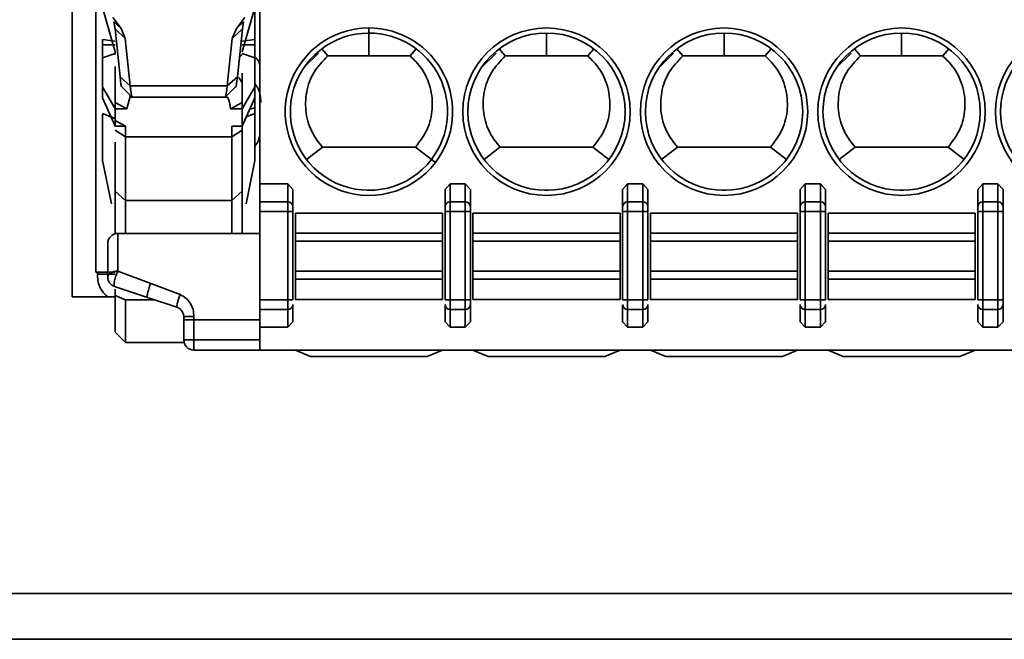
# Model space of a CAD drawing. Header units: millimetres. Extents: x 0 to 420, y 0 to 297.
# Tile 30 of 126: x 116.73 to 126.44, y 214.51 to 220.62. Entities that reach past the tile are written whole.
import ezdxf

# ---------------------------------------------------------------- set-up
doc = ezdxf.new("R2010")
doc.units = ezdxf.units.MM

msp = doc.modelspace()

# ---------------------------------------------------------------- linework, layer by layer
at = {"color": 7, "linetype": 'Continuous', "lineweight": 35}
for p, q in [((117.2518, 224.3349), (117.2518, 217.8849)), ((117.4857, 221.9776), (117.4857, 218.1276)), ((117.6768, 220.3012), (117.5518, 220.7353)), ((119.0518, 220.7353), (118.9268, 220.3012)), ((119.0518, 220.7849), (119.0518, 220.421)), ((119.1018, 220.7045), (119.1018, 218.9973)), ((117.6514, 220.6378), (117.7331, 220.5289)), ((117.6637, 220.5958), (117.7331, 220.5289)), ((117.6637, 220.5958), (117.6742, 220.528)), ((118.952, 220.6375), (118.8704, 220.5289)), ((118.8704, 220.5289), (118.9399, 220.5958)), ((118.9399, 220.5958), (118.9294, 220.528)), ((117.6742, 220.528), (117.775, 220.4308)), ((117.6742, 220.528), (117.7239, 220.052)), ((117.7331, 220.5289), (117.775, 220.4308)), ((118.8285, 220.4308), (118.8704, 220.5289)), ((118.9294, 220.528), (118.8285, 220.4308)), ((118.9294, 220.528), (118.8797, 220.052)), ((120.1768, 220.5349), (120.1768, 220.4849)), ((117.5518, 220.421), (117.5518, 220.3678)), ((117.5518, 220.421), (117.6768, 220.4033)), ((117.775, 220.4308), (117.8238, 219.964)), ((118.8285, 220.4308), (118.7798, 219.964)), ((118.9268, 220.4033), (119.0518, 220.421)), ((119.0518, 220.421), (119.0518, 220.3678)), ((120.1768, 220.4849), (120.1768, 220.2599)), ((121.9268, 220.2599), (121.9268, 220.4849)), ((123.6768, 220.4849), (123.6768, 220.2599)), ((125.4268, 220.4849), (125.4268, 220.2599)), ((117.5518, 220.3678), (117.6768, 220.3678)), ((118.9268, 220.3678), (119.0518, 220.3678)), ((119.0518, 220.3678), (119.0518, 220.2404)), ((119.7111, 220.3294), (119.7706, 220.2599)), ((120.6424, 220.3294), (120.583, 220.2599)), ((121.4611, 220.3294), (121.5206, 220.2599)), ((122.3924, 220.3294), (122.333, 220.2599)), ((123.2111, 220.3294), (123.2706, 220.2599)), ((124.1424, 220.3294), (124.083, 220.2599)), ((124.9611, 220.3294), (125.0206, 220.2599)), ((125.8924, 220.3294), (125.833, 220.2599)), ((117.5518, 220.2404), (117.6768, 220.2828)), ((117.5518, 220.2404), (117.5518, 219.9551)), ((117.6768, 220.2735), (117.6768, 220.3012)), ((118.9268, 220.2828), (119.0518, 220.2404)), ((119.0518, 220.2404), (119.0518, 219.9551)), ((119.6798, 220.2881), (119.5329, 220.1412)), ((120.1768, 220.2599), (119.7706, 220.2599)), ((120.583, 220.2599), (120.1768, 220.2599)), ((121.4298, 220.2881), (121.2829, 220.1412)), ((121.9268, 220.2599), (121.5206, 220.2599)), ((122.333, 220.2599), (121.9268, 220.2599)), ((123.1798, 220.2881), (123.0329, 220.1412)), ((123.6768, 220.2599), (123.2706, 220.2599)), ((124.083, 220.2599), (123.6768, 220.2599)), ((124.9298, 220.2881), (124.7829, 220.1412)), ((125.4268, 220.2599), (125.0206, 220.2599)), ((125.833, 220.2599), (125.4268, 220.2599)), ((117.7239, 220.052), (117.8238, 219.964)), ((118.7798, 219.964), (118.8797, 220.052)), ((118.8927, 220.0461), (118.9268, 219.9951)), ((118.9268, 220.0888), (118.9268, 219.8011)), ((117.5518, 219.8465), (117.5518, 219.9551)), ((117.5518, 219.9551), (117.6768, 219.7375)), ((117.7422, 219.9541), (117.8435, 219.8537)), ((118.7798, 219.964), (117.8238, 219.964)), ((118.7591, 219.854), (118.861, 219.9548)), ((118.9268, 219.7375), (119.0518, 219.9551)), ((119.0518, 219.9551), (119.0518, 219.8465)), ((117.6768, 219.5671), (117.5518, 219.8465)), ((117.7914, 219.7375), (117.8251, 219.872)), ((117.8228, 219.8533), (118.7813, 219.8533)), ((119.0518, 219.8465), (118.9268, 219.5671)), ((119.0518, 219.8465), (119.0518, 219.8245)), ((119.0518, 219.8245), (119.0518, 219.7479)), ((117.7914, 219.7375), (117.6768, 219.8011)), ((117.6768, 219.7375), (117.6768, 219.8011)), ((117.6768, 219.5671), (117.6768, 219.7375)), ((117.6768, 219.7375), (117.7914, 219.7375)), ((118.8122, 219.7375), (118.9268, 219.8011)), ((118.8122, 219.7375), (118.9268, 219.7375)), ((118.9268, 219.7375), (118.9268, 219.8011)), ((118.9268, 219.5671), (118.9268, 219.7375)), ((119.0518, 219.7479), (119.0518, 219.6921)), ((117.5505, 219.6926), (117.6768, 219.6421)), ((117.5518, 219.6864), (117.5518, 219.2285)), ((118.9677, 219.6585), (119.0518, 219.6921)), ((119.0518, 219.6921), (119.0518, 219.6864)), ((119.0518, 219.6864), (119.0518, 219.2285)), ((117.6768, 219.6219), (117.7788, 219.5671)), ((117.7788, 219.5671), (117.6768, 219.5671)), ((117.7768, 219.4621), (117.7788, 219.5671)), ((118.8248, 219.5671), (118.8268, 219.4621)), ((118.9268, 219.5671), (118.8248, 219.5671)), ((118.9268, 219.5671), (118.9268, 219.5266)), ((117.7768, 219.4621), (117.6768, 219.5266)), ((118.8268, 219.4621), (117.7768, 219.4621)), ((117.7768, 219.4621), (117.7768, 218.8347)), ((118.9268, 219.5266), (118.8268, 219.4621)), ((118.8268, 219.4621), (118.8268, 218.8347)), ((118.9268, 219.5266), (118.9268, 218.9275)), ((119.7185, 219.3599), (119.5609, 219.2395)), ((119.7185, 219.3599), (120.635, 219.3599)), ((120.635, 219.3599), (120.7927, 219.2395)), ((121.4685, 219.3599), (121.3109, 219.2395)), ((121.4685, 219.3599), (122.385, 219.3599)), ((122.5427, 219.2395), (122.385, 219.3599)), ((123.2185, 219.3599), (123.0609, 219.2395)), ((123.2185, 219.3599), (124.135, 219.3599)), ((124.135, 219.3599), (124.2927, 219.2395)), ((124.9685, 219.3599), (124.8109, 219.2395)), ((124.9685, 219.3599), (125.885, 219.3599)), ((125.885, 219.3599), (126.0427, 219.2395)), ((120.7927, 219.2395), (120.8324, 219.2091)), ((117.6376, 218.8006), (117.5518, 219.2285)), ((119.0518, 219.2285), (118.966, 218.8006)), ((119.1018, 218.9973), (119.1018, 218.8211)), ((119.1018, 218.9973), (119.3768, 218.9973)), ((119.3768, 218.8211), (119.3768, 218.9973)), ((119.3768, 218.9973), (119.4268, 218.9441)), ((120.9268, 218.9441), (120.9768, 218.9973)), ((120.9768, 218.9973), (120.9768, 218.8211)), ((120.9768, 218.9973), (121.1268, 218.9973)), ((121.1268, 218.9973), (121.1268, 218.8211)), ((121.1268, 218.9973), (121.1768, 218.9441)), ((122.6768, 218.9441), (122.7268, 218.9973)), ((122.7268, 218.9973), (122.7268, 218.8211)), ((122.7268, 218.9973), (122.8768, 218.9973)), ((122.8768, 218.9973), (122.8768, 218.8211)), ((122.8768, 218.9973), (122.9268, 218.9441)), ((124.4268, 218.9441), (124.4768, 218.9973)), ((124.4768, 218.9973), (124.4768, 218.8211)), ((124.4768, 218.9973), (124.6268, 218.9973)), ((124.6268, 218.9973), (124.6268, 218.8211)), ((124.6268, 218.9973), (124.6768, 218.9441)), ((126.1768, 218.9441), (126.2268, 218.9973)), ((126.2268, 218.9973), (126.2268, 218.8211)), ((126.2268, 218.9973), (126.3768, 218.9973)), ((126.3768, 218.9973), (126.3768, 218.8211)), ((126.3768, 218.9973), (126.4268, 218.9441)), ((117.6768, 218.9275), (117.7768, 218.8347)), ((118.8268, 218.8347), (118.9268, 218.9275)), ((118.9268, 218.9275), (118.9268, 218.5099)), ((119.4268, 218.7741), (119.4268, 218.9441)), ((120.1944, 218.9351), (120.1592, 218.9351)), ((120.9268, 218.9441), (120.9268, 218.7741)), ((121.1768, 218.7741), (121.1768, 218.9441)), ((121.9444, 218.9351), (121.9092, 218.9351)), ((122.6768, 218.9441), (122.6768, 218.7741)), ((122.9268, 218.7741), (122.9268, 218.9441)), ((123.6944, 218.9351), (123.6592, 218.9351)), ((124.4268, 218.9441), (124.4268, 218.7741)), ((124.6768, 218.7741), (124.6768, 218.9441)), ((125.4444, 218.9351), (125.4092, 218.9351)), ((126.1768, 218.9441), (126.1768, 218.7741)), ((126.4268, 218.7741), (126.4268, 218.9441)), ((117.7768, 218.8347), (118.8268, 218.8347)), ((117.7768, 218.5099), (117.7768, 218.8347)), ((118.8268, 218.5099), (118.8268, 218.8347)), ((119.1018, 218.8211), (119.1018, 218.7271)), ((119.3768, 218.8211), (119.1018, 218.8211)), ((119.3768, 218.7271), (119.3768, 218.8211)), ((120.9768, 218.8211), (120.9768, 218.7271)), ((120.9768, 218.8211), (121.1268, 218.8211)), ((121.1268, 218.8211), (121.1268, 218.7271)), ((122.7268, 218.8211), (122.7268, 218.7271)), ((122.7268, 218.8211), (122.8768, 218.8211)), ((122.8768, 218.8211), (122.8768, 218.7271)), ((124.4768, 218.8211), (124.4768, 218.7271)), ((124.4768, 218.8211), (124.6268, 218.8211)), ((124.6268, 218.8211), (124.6268, 218.7271)), ((126.2268, 218.8211), (126.2268, 218.7271)), ((126.2268, 218.8211), (126.3768, 218.8211)), ((126.3768, 218.8211), (126.3768, 218.7271)), ((119.1018, 218.7271), (119.1018, 217.8549)), ((119.3768, 218.7271), (119.1018, 218.7271)), ((119.4268, 218.7271), (119.3768, 218.7271)), ((119.3768, 217.8549), (119.3768, 218.7271)), ((119.4268, 217.8549), (119.4268, 218.7271)), ((119.4518, 218.7099), (119.4518, 218.5114)), ((119.4518, 218.7099), (120.9018, 218.7099)), ((120.9018, 218.7099), (120.9018, 218.5114)), ((120.9268, 218.7271), (120.9768, 218.7271)), ((120.9268, 218.7271), (120.9268, 217.8549)), ((120.9768, 217.8549), (120.9768, 218.7271)), ((120.9768, 218.7271), (121.1268, 218.7271)), ((121.1268, 218.7271), (121.1768, 218.7271)), ((121.1268, 218.7271), (121.1268, 217.8549)), ((121.1768, 217.8549), (121.1768, 218.7271)), ((121.2018, 218.7099), (121.2018, 218.5114)), ((121.2018, 218.7099), (122.6518, 218.7099)), ((122.6518, 218.7099), (122.6518, 218.5114)), ((122.6768, 218.7271), (122.7268, 218.7271)), ((122.6768, 218.7271), (122.6768, 217.8549)), ((122.7268, 217.8549), (122.7268, 218.7271)), ((122.7268, 218.7271), (122.8768, 218.7271)), ((122.8768, 218.7271), (122.9268, 218.7271)), ((122.8768, 218.7271), (122.8768, 217.8549)), ((122.9268, 217.8549), (122.9268, 218.7271)), ((122.9518, 218.7099), (122.9518, 218.5114)), ((122.9518, 218.7099), (124.4018, 218.7099)), ((124.4018, 218.7099), (124.4018, 218.5114)), ((124.4268, 218.7271), (124.4768, 218.7271)), ((124.4268, 218.7271), (124.4268, 217.8549)), ((124.4768, 217.8549), (124.4768, 218.7271)), ((124.4768, 218.7271), (124.6268, 218.7271)), ((124.6268, 218.7271), (124.6768, 218.7271)), ((124.6268, 218.7271), (124.6268, 217.8549)), ((124.6768, 217.8549), (124.6768, 218.7271)), ((124.7018, 218.7099), (124.7018, 218.5114)), ((124.7018, 218.7099), (126.1518, 218.7099)), ((126.1518, 218.7099), (126.1518, 218.5114)), ((126.1768, 218.7271), (126.2268, 218.7271)), ((126.1768, 218.7271), (126.1768, 217.8549)), ((126.2268, 217.8549), (126.2268, 218.7271)), ((126.2268, 218.7271), (126.3768, 218.7271)), ((126.3768, 218.7271), (126.4268, 218.7271)), ((126.3768, 218.7271), (126.3768, 217.8549)), ((126.4268, 217.8549), (126.4268, 218.7271)), ((117.7018, 218.5099), (119.1018, 218.5099)), ((119.4518, 218.5114), (119.4518, 218.4326)), ((120.9018, 218.5114), (119.4518, 218.5114)), ((120.9018, 218.5114), (120.9018, 218.4326)), ((121.2018, 218.5114), (121.2018, 218.4326)), ((122.6518, 218.5114), (121.2018, 218.5114)), ((122.6518, 218.5114), (122.6518, 218.4326)), ((122.9518, 218.5114), (122.9518, 218.4326)), ((124.4018, 218.5114), (122.9518, 218.5114)), ((124.4018, 218.5114), (124.4018, 218.4326)), ((124.7018, 218.5114), (124.7018, 218.4326)), ((124.7018, 218.5114), (126.1518, 218.5114)), ((126.1518, 218.5114), (126.1518, 218.4326)), ((119.4518, 218.4326), (119.4518, 218.1372)), ((119.4518, 218.4326), (120.9018, 218.4326)), ((120.9018, 218.4326), (120.9018, 218.1372)), ((121.2018, 218.4326), (121.2018, 218.1372)), ((121.2018, 218.4326), (122.6518, 218.4326)), ((122.6518, 218.4326), (122.6518, 218.1372)), ((122.9518, 218.4326), (122.9518, 218.1372)), ((122.9518, 218.4326), (124.4018, 218.4326)), ((124.4018, 218.4326), (124.4018, 218.1372)), ((124.7018, 218.4326), (124.7018, 218.1372)), ((124.7018, 218.4326), (126.1518, 218.4326)), ((126.1518, 218.4326), (126.1518, 218.1372)), ((117.6768, 218.1276), (117.4857, 218.1276)), ((117.5018, 218.1276), (117.5018, 218.0849)), ((117.5018, 218.1099), (117.6768, 218.1099)), ((117.7018, 218.1382), (118.0254, 218.0159)), ((119.4518, 218.1372), (119.4518, 218.0583)), ((120.9018, 218.1372), (119.4518, 218.1372)), ((120.9018, 218.1372), (120.9018, 218.0583)), ((121.2018, 218.1372), (121.2018, 218.0583)), ((122.6518, 218.1372), (121.2018, 218.1372)), ((122.6518, 218.1372), (122.6518, 218.0583)), ((122.9518, 218.1372), (122.9518, 218.0583)), ((124.4018, 218.1372), (122.9518, 218.1372)), ((124.4018, 218.1372), (124.4018, 218.0583)), ((124.7018, 218.1372), (124.7018, 218.0583)), ((126.1518, 218.1372), (124.7018, 218.1372)), ((126.1518, 218.1372), (126.1518, 218.0583)), ((117.9938, 217.8792), (117.6702, 217.9871)), ((118.0118, 217.9787), (118.0098, 217.9726)), ((118.0254, 218.0159), (118.315, 217.9065)), ((119.4518, 218.0583), (119.4518, 217.8599)), ((120.9018, 218.0583), (119.4518, 218.0583)), ((120.9018, 218.0583), (120.9018, 217.8599)), ((121.2018, 218.0583), (121.2018, 217.8599)), ((122.6518, 218.0583), (121.2018, 218.0583)), ((122.6518, 218.0583), (122.6518, 217.8599)), ((122.9518, 218.0583), (122.9518, 217.8599)), ((124.4018, 218.0583), (122.9518, 218.0583)), ((124.4018, 218.0583), (124.4018, 217.8599)), ((124.7018, 218.0583), (124.7018, 217.8599)), ((126.1518, 218.0583), (124.7018, 218.0583)), ((126.1518, 218.0583), (126.1518, 217.8599)), ((117.2518, 217.8849), (117.6768, 217.8849)), ((117.6768, 217.9609), (117.6768, 217.8994)), ((117.7768, 217.8555), (117.6768, 217.8994)), ((117.9938, 217.8792), (118.2834, 217.7827)), ((118.0098, 217.9726), (118.0024, 217.9482)), ((118.306, 217.8806), (118.315, 217.9065)), ((117.7768, 217.8555), (117.7768, 217.4349)), ((119.1018, 217.8549), (119.1018, 217.7609)), ((119.3768, 217.8549), (119.1018, 217.8549)), ((119.3768, 217.7609), (119.3768, 217.8549)), ((119.4268, 217.8549), (119.3768, 217.8549)), ((119.4268, 217.6379), (119.4268, 217.8079)), ((120.9018, 217.8599), (119.4518, 217.8599)), ((120.9768, 217.8549), (120.9268, 217.8549)), ((120.9268, 217.8079), (120.9268, 217.6379)), ((120.9768, 217.7609), (120.9768, 217.8549)), ((121.1268, 217.8549), (120.9768, 217.8549)), ((121.1268, 217.8549), (121.1268, 217.7609)), ((121.1768, 217.8549), (121.1268, 217.8549)), ((121.1768, 217.6379), (121.1768, 217.8079)), ((122.6518, 217.8599), (121.2018, 217.8599)), ((122.7268, 217.8549), (122.6768, 217.8549)), ((122.6768, 217.8079), (122.6768, 217.6379)), ((122.7268, 217.7609), (122.7268, 217.8549)), ((122.8768, 217.8549), (122.7268, 217.8549)), ((122.8768, 217.8549), (122.8768, 217.7609)), ((122.8768, 217.8549), (122.9268, 217.8549)), ((122.9268, 217.6379), (122.9268, 217.8079)), ((124.4018, 217.8599), (122.9518, 217.8599)), ((124.4768, 217.8549), (124.4268, 217.8549)), ((124.4268, 217.8079), (124.4268, 217.6379)), ((124.4768, 217.7609), (124.4768, 217.8549)), ((124.6268, 217.8549), (124.4768, 217.8549)), ((124.6268, 217.7609), (124.6268, 217.8549)), ((124.6768, 217.8549), (124.6268, 217.8549)), ((124.6768, 217.6379), (124.6768, 217.8079)), ((126.1518, 217.8599), (124.7018, 217.8599)), ((126.2268, 217.8549), (126.1768, 217.8549)), ((126.1768, 217.8079), (126.1768, 217.6379)), ((126.2268, 217.7609), (126.2268, 217.8549)), ((126.3768, 217.8549), (126.2268, 217.8549)), ((126.3768, 217.7609), (126.3768, 217.8549)), ((126.4268, 217.8549), (126.3768, 217.8549)), ((126.4268, 217.6379), (126.4268, 217.8079)), ((118.3518, 217.6878), (118.3512, 217.699)), ((118.3518, 217.6878), (118.3518, 217.6599)), ((118.4518, 217.6599), (118.4518, 217.6915)), ((119.1018, 217.7609), (119.1018, 217.7605)), ((119.3768, 217.7609), (119.1018, 217.7609)), ((119.1018, 217.7605), (119.1018, 217.5847)), ((119.3768, 217.5847), (119.3768, 217.7609)), ((121.1268, 217.7609), (120.9768, 217.7609)), ((120.9768, 217.5847), (120.9768, 217.7609)), ((121.1268, 217.7609), (121.1268, 217.5847)), ((122.8768, 217.7609), (122.7268, 217.7609)), ((122.7268, 217.5847), (122.7268, 217.7609)), ((122.8768, 217.5847), (122.8768, 217.7609)), ((124.6268, 217.7609), (124.4768, 217.7609)), ((124.4768, 217.5847), (124.4768, 217.7609)), ((124.6268, 217.5847), (124.6268, 217.7609)), ((126.3768, 217.7609), (126.2268, 217.7609)), ((126.2268, 217.5847), (126.2268, 217.7609)), ((126.3768, 217.5847), (126.3768, 217.7609)), ((118.4518, 217.6599), (118.3518, 217.6599)), ((118.3518, 217.6599), (118.3518, 217.4599)), ((118.4518, 217.6599), (119.1018, 217.6599)), ((118.4518, 217.4599), (118.4518, 217.6599)), ((119.4268, 217.6379), (119.3768, 217.5847)), ((120.9768, 217.5847), (120.9268, 217.6379)), ((121.1768, 217.6379), (121.1268, 217.5847)), ((122.7268, 217.5847), (122.6768, 217.6379)), ((122.9268, 217.6379), (122.8768, 217.5847)), ((124.4768, 217.5847), (124.4268, 217.6379)), ((124.6768, 217.6379), (124.6268, 217.5847)), ((126.2268, 217.5847), (126.1768, 217.6379)), ((126.4268, 217.6379), (126.3768, 217.5847)), ((117.6753, 217.5364), (117.7768, 217.4349)), ((119.1018, 217.5847), (119.1018, 217.3599)), ((119.3768, 217.5847), (119.1018, 217.5847)), ((121.1268, 217.5847), (120.9768, 217.5847)), ((122.8768, 217.5847), (122.7268, 217.5847)), ((124.6268, 217.5847), (124.4768, 217.5847)), ((126.3768, 217.5847), (126.2268, 217.5847)), ((117.7768, 217.4349), (118.355, 217.4349)), ((118.3518, 217.4599), (118.4518, 217.4599)), ((118.4518, 217.4599), (118.4518, 217.3599)), ((119.1018, 217.4599), (118.4518, 217.4599)), ((118.4518, 217.3599), (119.1018, 217.3599)), ((119.1018, 217.3599), (136.805, 217.3599)), ((119.4518, 217.3599), (119.6018, 217.2974)), ((119.6018, 217.2974), (120.7518, 217.2974)), ((120.7518, 217.2974), (120.9018, 217.3599)), ((121.2018, 217.3599), (121.3518, 217.2974)), ((121.3518, 217.2974), (122.5018, 217.2974)), ((122.5018, 217.2974), (122.6518, 217.3599)), ((122.9518, 217.3599), (123.1018, 217.2974)), ((123.1018, 217.2974), (124.2518, 217.2974)), ((124.2518, 217.2974), (124.4018, 217.3599)), ((124.7018, 217.3599), (124.8518, 217.2974)), ((124.8518, 217.2974), (126.0018, 217.2974)), ((126.0018, 217.2974), (126.1518, 217.3599)), ((203.4519, 214.9599), (81.8518, 214.9599)), ((203.4519, 214.5099), (81.8518, 214.5099))]:
    msp.add_line(p, q, dxfattribs=at)
at = {"color": 8, "linetype": 'Continuous', "lineweight": 35}
for p, q in [((118.9, 220.2471), (118.9268, 220.2735)), ((119.04, 219.8201), (119.0518, 219.8245)), ((119.0518, 219.7479), (119.0015, 219.7342)), ((117.5744, 219.6831), (117.5518, 219.6864)), ((119.0518, 219.6864), (119.0292, 219.6831)), ((118.0648, 217.8555), (117.7768, 217.8555))]:
    msp.add_line(p, q, dxfattribs=at)
at = {"color": 7, "linetype": 'Continuous', "lineweight": 35, "flags": 128}
msp.add_lwpolyline([(117.6018, 218.0819), (117.6037, 218.0929), (117.6094, 218.1035), (117.6186, 218.1132), (117.6311, 218.1217), (117.6462, 218.1287), (117.6635, 218.1339), (117.6823, 218.1371), (117.7018, 218.1382)], dxfattribs=at)
at = {"color": 7, "linetype": 'Continuous', "lineweight": 35}
for centre, radius in [((121.9268, 219.7099), 0.825), ((123.6768, 219.7099), 0.825), ((125.4268, 219.7099), 0.825), ((121.9268, 219.7099), 0.775), ((123.6768, 219.7099), 0.775), ((125.4268, 219.7099), 0.775)]:
    msp.add_circle(centre, radius, dxfattribs=at)
for centre, radius, start, end in [((120.1768, 219.7099), 0.825, 90, 322.62876), ((120.1768, 219.7099), 0.825, 322.62876, 90), ((127.1768, 219.7099), 0.825, 322.62876, 217.37124), ((120.1768, 219.7099), 0.775, 90, 322.62876), ((120.1768, 219.7099), 0.775, 322.62876, 90), ((127.1768, 219.7099), 0.775, 322.62876, 217.37124), ((119.0018, 220.1599), 0.1, 0, 60), ((119.3782, 218.7726), 0.0486, 1.84128, 91.72287), ((120.9753, 218.7726), 0.0486, 88.27713, 178.15872), ((121.1282, 218.7726), 0.0486, 1.84128, 91.72287), ((122.7253, 218.7726), 0.0486, 88.27713, 178.15872), ((122.8782, 218.7726), 0.0486, 1.84128, 91.72287), ((124.4753, 218.7726), 0.0486, 88.27713, 178.15872), ((124.6282, 218.7726), 0.0486, 1.84128, 91.72287), ((126.2253, 218.7726), 0.0486, 88.27713, 178.15872), ((126.3782, 218.7726), 0.0486, 1.84128, 91.72287), ((117.7018, 218.4099), 0.1, 90, 180), ((117.7518, 218.0849), 0.25, 180, 233.1301), ((117.7018, 218.0819), 0.1, 180.00054, 251.56504), ((119.3782, 217.8095), 0.0486, 268.278, 358.16011), ((120.9753, 217.8095), 0.0486, 181.83989, 271.722), ((121.1282, 217.8095), 0.0486, 268.278, 358.16011), ((122.7253, 217.8095), 0.0486, 181.83989, 271.722), ((122.8782, 217.8095), 0.0486, 268.278, 358.16011), ((124.4753, 217.8095), 0.0486, 181.83989, 271.722), ((124.6282, 217.8095), 0.0486, 268.278, 358.16011), ((126.2253, 217.8095), 0.0486, 181.83989, 271.722), ((126.3782, 217.8095), 0.0486, 268.278, 358.16011), ((118.4518, 217.4599), 0.1, 180, 270)]:
    msp.add_arc(centre, radius, start, end, dxfattribs=at)
for points, knots in [([(117.5518, 220.3678), (117.5518, 220.3551), (117.5518, 220.3297), (117.5518, 220.2942), (117.5518, 220.2628), (117.5518, 220.2478), (117.5518, 220.2404)], [0, 0, 0, 0, 0.25, 0.499996, 0.749997, 1, 1, 1, 1]), ([(119.7706, 220.2599), (119.7219, 220.2092), (119.6244, 220.1078), (119.5519, 219.9052), (119.547, 219.6941), (119.6057, 219.5026), (119.6837, 219.4039), (119.7185, 219.3599)], [0, 0, 0, 0, 0.208495, 0.417032, 0.625461, 0.833012, 1, 1, 1, 1]), ([(120.635, 219.3599), (120.6777, 219.416), (120.763, 219.5282), (120.8114, 219.7384), (120.7916, 219.9489), (120.711, 220.1318), (120.6223, 220.2205), (120.583, 220.2599)], [0, 0, 0, 0, 0.209021, 0.418066, 0.626762, 0.834193, 1, 1, 1, 1]), ([(121.5206, 220.2599), (121.4719, 220.2092), (121.3744, 220.1078), (121.3019, 219.9052), (121.297, 219.6941), (121.3557, 219.5026), (121.4337, 219.4039), (121.4685, 219.3599)], [0, 0, 0, 0, 0.208497, 0.417035, 0.625464, 0.833016, 1, 1, 1, 1]), ([(122.385, 219.3599), (122.4277, 219.416), (122.513, 219.5282), (122.5614, 219.7384), (122.5416, 219.9489), (122.461, 220.1318), (122.3723, 220.2205), (122.333, 220.2599)], [0, 0, 0, 0, 0.209018, 0.41806, 0.626755, 0.834185, 1, 1, 1, 1]), ([(123.2706, 220.2599), (123.2219, 220.2092), (123.1244, 220.1078), (123.0519, 219.9052), (123.047, 219.6941), (123.1057, 219.5026), (123.1837, 219.4039), (123.2185, 219.3599)], [0, 0, 0, 0, 0.208497, 0.417035, 0.625464, 0.833016, 1, 1, 1, 1]), ([(124.135, 219.3599), (124.1777, 219.416), (124.263, 219.5282), (124.3114, 219.7384), (124.2916, 219.9489), (124.211, 220.1318), (124.1223, 220.2205), (124.083, 220.2599)], [0, 0, 0, 0, 0.209018, 0.41806, 0.626755, 0.834185, 1, 1, 1, 1]), ([(125.0206, 220.2599), (124.9719, 220.2092), (124.8744, 220.1078), (124.8019, 219.9052), (124.797, 219.6941), (124.8557, 219.5026), (124.9337, 219.4039), (124.9685, 219.3599)], [0, 0, 0, 0, 0.208497, 0.417035, 0.625464, 0.833016, 1, 1, 1, 1]), ([(125.885, 219.3599), (125.9277, 219.416), (126.013, 219.5282), (126.0614, 219.7384), (126.0416, 219.9489), (125.961, 220.1318), (125.8723, 220.2205), (125.833, 220.2599)], [0, 0, 0, 0, 0.209018, 0.41806, 0.626755, 0.834185, 1, 1, 1, 1]), ([(117.6768, 219.8011), (117.6768, 219.9193), (117.6768, 220.0737), (117.6768, 220.1404), (117.6768, 220.156)], [0, 0, 0, 0, 0.76604, 1, 1, 1, 1]), ([(117.7239, 220.052), (117.7298, 219.9988), (117.7362, 219.9415), (117.7423, 219.9575), (117.7427, 219.9587)], [0, 0, 0, 0, 0.928112, 1, 1, 1, 1]), ([(118.8797, 220.052), (118.8737, 219.999), (118.8674, 219.9427), (118.8615, 219.958), (118.8611, 219.9589)], [0, 0, 0, 0, 0.940273, 1, 1, 1, 1]), ([(117.8238, 219.964), (117.824, 219.9619), (117.8256, 219.9446), (117.8314, 219.8951), (117.8378, 219.8453), (117.8423, 219.8594), (117.8429, 219.8611)], [0, 0, 0, 0, 0.031163, 0.266616, 0.910107, 1, 1, 1, 1]), ([(118.7578, 219.8557), (118.7589, 219.8554), (118.7653, 219.8532), (118.7732, 219.9136), (118.7798, 219.964)], [0, 0, 0, 0, 0.16571, 1, 1, 1, 1]), ([(119.111, 219.8019), (119.1078, 219.849), (119.1033, 219.9162), (119.0637, 219.9688), (119.0518, 219.9846)], [0, 0, 0, 0, 0.699973, 1, 1, 1, 1]), ([(118.7813, 219.8533), (118.7908, 219.8336), (118.8041, 219.8063), (118.8104, 219.7526), (118.8122, 219.7375)], [0, 0, 0, 0, 0.7183115, 1, 1, 1, 1]), ([(119.0518, 219.3706), (119.064, 219.3863), (119.095, 219.4258), (119.0992, 219.4765), (119.1018, 219.5071)], [0, 0, 0, 0, 0.3954094, 1, 1, 1, 1]), ([(117.6768, 219.4091), (117.6768, 219.3264), (117.6768, 219.1196), (117.6768, 218.9996), (117.6768, 218.9275)], [0, 0, 0, 0, 0.3997604, 1, 1, 1, 1]), ([(117.6768, 218.9275), (117.6768, 218.8723), (117.6768, 218.762), (117.6768, 218.6089), (117.6768, 218.509), (117.6768, 218.5052)], [0, 0, 0, 0, 0.490284, 0.980567, 1, 1, 1, 1]), ([(119.4268, 218.7271), (119.4268, 218.7322), (119.4268, 218.7424), (119.4268, 218.7561), (119.4268, 218.7677), (119.4268, 218.772), (119.4268, 218.7741)], [0, 0, 0, 0, 0.2478862, 0.4997983, 0.7490854, 1, 1, 1, 1]), ([(120.9268, 218.7741), (120.9268, 218.772), (120.9268, 218.7677), (120.9268, 218.7562), (120.9268, 218.7425), (120.9268, 218.7323), (120.9268, 218.7271)], [0, 0, 0, 0, 0.248569, 0.499923, 0.748828, 1, 1, 1, 1]), ([(121.1768, 218.7271), (121.1768, 218.7322), (121.1768, 218.7424), (121.1768, 218.7561), (121.1768, 218.7677), (121.1768, 218.772), (121.1768, 218.7741)], [0, 0, 0, 0, 0.2482014, 0.4997132, 0.7484369, 1, 1, 1, 1]), ([(122.6768, 218.7741), (122.6768, 218.772), (122.6768, 218.7677), (122.6768, 218.7562), (122.6768, 218.7425), (122.6768, 218.7323), (122.6768, 218.7271)], [0, 0, 0, 0, 0.248596, 0.500001, 0.748802, 1, 1, 1, 1]), ([(122.9268, 218.7271), (122.9268, 218.7322), (122.9268, 218.7424), (122.9268, 218.7561), (122.9268, 218.7677), (122.9268, 218.772), (122.9268, 218.7741)], [0, 0, 0, 0, 0.2482014, 0.4997132, 0.7484369, 1, 1, 1, 1]), ([(124.4268, 218.7741), (124.4268, 218.772), (124.4268, 218.7677), (124.4268, 218.7562), (124.4268, 218.7425), (124.4268, 218.7323), (124.4268, 218.7271)], [0, 0, 0, 0, 0.248596, 0.500001, 0.748802, 1, 1, 1, 1]), ([(124.6768, 218.7271), (124.6768, 218.7322), (124.6768, 218.7424), (124.6768, 218.7561), (124.6768, 218.7677), (124.6768, 218.772), (124.6768, 218.7741)], [0, 0, 0, 0, 0.2482014, 0.4997132, 0.7484369, 1, 1, 1, 1]), ([(126.1768, 218.7741), (126.1768, 218.772), (126.1768, 218.7677), (126.1768, 218.7562), (126.1768, 218.7425), (126.1768, 218.7323), (126.1768, 218.7271)], [0, 0, 0, 0, 0.248596, 0.500001, 0.748802, 1, 1, 1, 1]), ([(126.4268, 218.7271), (126.4268, 218.7322), (126.4268, 218.7424), (126.4268, 218.7561), (126.4268, 218.7677), (126.4268, 218.772), (126.4268, 218.7741)], [0, 0, 0, 0, 0.2482014, 0.4997132, 0.7484369, 1, 1, 1, 1]), ([(117.7018, 218.5099), (117.7018, 218.505), (117.7018, 218.4954), (117.7018, 218.4177), (117.7018, 218.3011), (117.7018, 218.1925), (117.7018, 218.1382)], [0, 0, 0, 0, 0.25, 0.5, 0.749999, 1, 1, 1, 1]), ([(117.6018, 218.4099), (117.6018, 218.4058), (117.6018, 218.3976), (117.6018, 218.3284), (117.6018, 218.2261), (117.6018, 218.13), (117.6018, 218.0819)], [0, 0, 0, 0, 0.249904, 0.499995, 0.749908, 1, 1, 1, 1]), ([(117.6702, 217.9871), (117.6683, 217.9888), (117.6649, 217.992), (117.6642, 218.0067), (117.6657, 218.0237), (117.6692, 218.0441), (117.6751, 218.0678), (117.6833, 218.0937), (117.6924, 218.1179), (117.6986, 218.1314), (117.7018, 218.1382)], [0, 0, 0, 0, 0.154101, 0.288773, 0.403968, 0.499959, 0.636468, 0.765128, 0.881117, 1, 1, 1, 1]), ([(118.0254, 218.0159), (118.0231, 218.0099), (118.0184, 217.998), (118.014, 217.9851), (118.0118, 217.9787)], [0, 0, 0, 0, 0.49998, 1, 1, 1, 1]), ([(117.6768, 217.8994), (117.6768, 217.8406), (117.6768, 217.7228), (117.6768, 217.6023), (117.6768, 217.5377), (117.6768, 217.5416), (117.6768, 217.5429)], [0, 0, 0, 0, 0.282951, 0.565902, 0.848854, 1, 1, 1, 1]), ([(118.0024, 217.9482), (118, 217.9389), (117.9951, 217.9204), (117.9913, 217.8986), (117.9905, 217.8833), (117.9927, 217.8806), (117.9938, 217.8792)], [0, 0, 0, 0, 0.250008, 0.500002, 0.750004, 1, 1, 1, 1]), ([(118.2834, 217.7827), (118.2827, 217.7845), (118.2813, 217.7881), (118.2856, 217.8111), (118.294, 217.8431), (118.302, 217.8681), (118.306, 217.8806)], [0, 0, 0, 0, 0.250003, 0.500008, 0.750005, 1, 1, 1, 1]), ([(118.315, 217.9065), (118.335, 217.8966), (118.3755, 217.8765), (118.4177, 217.8228), (118.4467, 217.7604), (118.4501, 217.7145), (118.4518, 217.6915)], [0, 0, 0, 0, 0.245238, 0.49633, 0.747601, 1, 1, 1, 1]), ([(118.3338, 217.7449), (118.327, 217.7533), (118.3132, 217.7699), (118.2933, 217.7784), (118.2834, 217.7827)], [0, 0, 0, 0, 0.499997, 1, 1, 1, 1]), ([(121.1768, 217.8079), (121.1768, 217.81), (121.1768, 217.8143), (121.1768, 217.8258), (121.1768, 217.8395), (121.1768, 217.8498), (121.1768, 217.8549)], [0, 0, 0, 0, 0.2482038, 0.4997227, 0.7484365, 1, 1, 1, 1]), ([(126.4268, 217.8079), (126.4268, 217.81), (126.4268, 217.8143), (126.4268, 217.8258), (126.4268, 217.8395), (126.4268, 217.8498), (126.4268, 217.8549)], [0, 0, 0, 0, 0.2482038, 0.4997227, 0.7484365, 1, 1, 1, 1]), ([(118.3512, 217.699), (118.3499, 217.7065), (118.347, 217.7231), (118.3385, 217.7372), (118.3338, 217.7449)], [0, 0, 0, 0, 0.451456, 1, 1, 1, 1]), ([(118.4518, 217.6915), (118.4387, 217.6915), (118.4125, 217.6914), (118.3794, 217.6905), (118.3563, 217.6893), (118.3533, 217.6883), (118.3518, 217.6878)], [0, 0, 0, 0, 0.249991, 0.499983, 0.750002, 1, 1, 1, 1])]:
    msp.add_open_spline(points, degree=3, knots=knots, dxfattribs=at)

doc.saveas('drawing.dxf')
